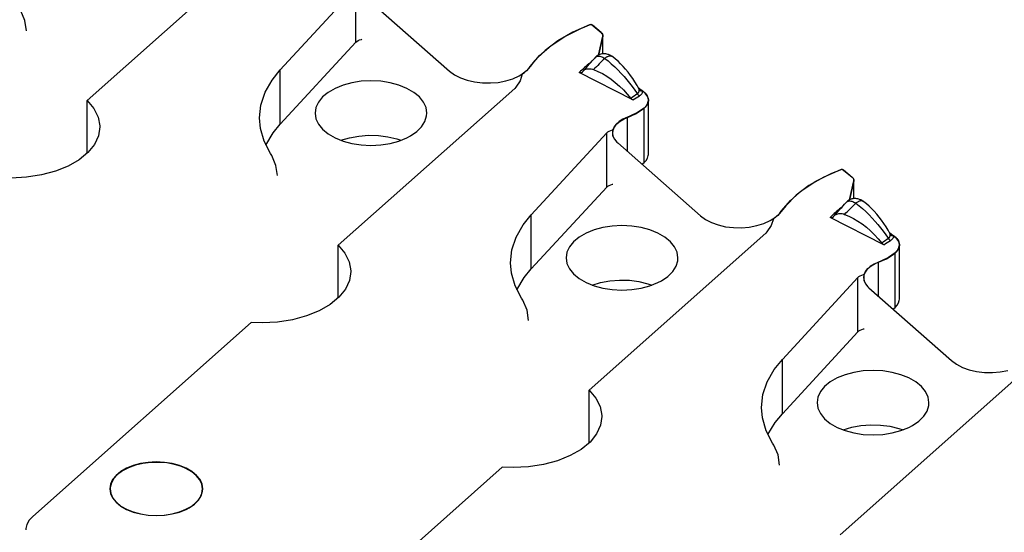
# Model space of a CAD drawing. Header units: inches. Extents: x 3 to 289, y 4 to 291.
# Tile 192 of 256: x 187.62 to 190.39, y 131.65 to 133.09. Entities that reach past the tile are written whole.
import ezdxf

# ---------------------------------------------------------------- set-up
doc = ezdxf.new("R2010")
doc.units = ezdxf.units.IN
doc.header["$LTSCALE"] = 0.5
doc.header["$MEASUREMENT"] = 0
doc.layers.add('DBU', color=7, linetype='Continuous')

msp = doc.modelspace()

# ---------------------------------------------------------------- linework, layer by layer
at = {"layer": 'DBU', "color": 30, "linetype": 'Continuous'}
for p, q in [((188.3028, 133.3081), (187.8053, 132.8659)), ((188.3494, 132.9521), (188.562, 133.1829)), ((188.5928, 133.1542), (188.826, 132.9486)), ((187.6302, 133.091), (187.6183, 133.1189)), ((187.6342, 133.0623), (187.6302, 133.091)), ((189.2207, 133.0787), (189.1734, 133.0581)), ((189.1957, 133.0689), (189.2254, 133.0808)), ((189.2214, 133.0789), (189.2207, 133.0787)), ((189.2224, 133.0791), (189.2214, 133.0789)), ((189.2233, 133.0792), (189.2224, 133.0791)), ((189.2243, 133.0792), (189.2233, 133.0792)), ((189.2253, 133.0791), (189.2243, 133.0792)), ((189.2262, 133.0789), (189.2253, 133.0791)), ((189.2254, 133.0808), (189.2534, 133.0576)), ((189.2271, 133.0786), (189.2262, 133.0789)), ((189.2279, 133.0782), (189.2271, 133.0786)), ((189.2285, 133.0778), (189.2279, 133.0782)), ((189.2534, 133.0572), (189.2285, 133.0778)), ((189.112, 133.0209), (189.1511, 133.0465)), ((189.1734, 133.0581), (189.1314, 133.0341)), ((189.1511, 133.0465), (189.1957, 133.0689)), ((189.2577, 133.0475), (189.2457, 132.9938)), ((189.2458, 132.9939), (189.2577, 133.0471)), ((189.2534, 133.0576), (189.2556, 133.0554)), ((189.2546, 133.0561), (189.2534, 133.0572)), ((189.2564, 133.0539), (189.2546, 133.0561)), ((189.2556, 133.0554), (189.2571, 133.0531)), ((189.2576, 133.0514), (189.2564, 133.0539)), ((189.2571, 133.0531), (189.2579, 133.0506)), ((189.258, 133.0489), (189.2576, 133.0514)), ((189.258, 133.0493), (189.2577, 133.0475)), ((189.2577, 133.0471), (189.258, 133.0489)), ((189.2579, 133.0506), (189.258, 133.0493)), ((189.258, 132.9973), (189.258, 133.0493)), ((189.258, 132.9973), (189.258, 133.0489)), ((188.3494, 132.799), (188.562, 133.0298)), ((188.562, 133.0298), (188.565, 133.0325)), ((188.565, 133.0325), (188.5687, 133.0348)), ((188.5687, 133.0348), (188.573, 133.0367)), ((188.573, 133.0367), (188.5779, 133.0381)), ((188.5779, 133.0381), (188.5795, 133.0385)), ((189.0793, 132.9924), (189.112, 133.0209)), ((189.1314, 133.0341), (189.0953, 133.007)), ((189.0536, 132.9616), (189.0793, 132.9924)), ((189.0953, 133.007), (189.0659, 132.9773)), ((189.238, 132.9884), (189.236, 132.9864)), ((189.236, 132.9864), (189.2367, 132.9872)), ((189.2367, 132.9872), (189.2384, 132.9886)), ((189.2401, 132.9903), (189.238, 132.9884)), ((189.2384, 132.9886), (189.2403, 132.9896)), ((189.2424, 132.9919), (189.2401, 132.9903)), ((189.2403, 132.9896), (189.2424, 132.9903)), ((189.2448, 132.9934), (189.2424, 132.9919)), ((189.2424, 132.9903), (189.2446, 132.9907)), ((189.2446, 132.9907), (189.247, 132.9907)), ((189.2473, 132.9946), (189.2448, 132.9934)), ((189.247, 132.9907), (189.2495, 132.9904)), ((189.2498, 132.9956), (189.2473, 132.9946)), ((189.2495, 132.9904), (189.2521, 132.9898)), ((189.2525, 132.9964), (189.2498, 132.9956)), ((189.2521, 132.9898), (189.2548, 132.9888)), ((189.2552, 132.997), (189.2525, 132.9964)), ((189.2548, 132.9888), (189.2576, 132.9876)), ((189.258, 132.9974), (189.2552, 132.997)), ((189.2576, 132.9876), (189.2604, 132.986)), ((189.2607, 132.9975), (189.258, 132.9974)), ((189.2635, 132.9974), (189.2607, 132.9975)), ((189.2663, 132.9971), (189.2635, 132.9974)), ((189.269, 132.9966), (189.2663, 132.9971)), ((189.2717, 132.9959), (189.269, 132.9966)), ((189.2743, 132.995), (189.2717, 132.9959)), ((189.2775, 132.9936), (189.2743, 132.995)), ((189.2805, 132.9921), (189.2775, 132.9936)), ((189.2835, 132.9903), (189.2805, 132.9921)), ((189.2862, 132.9884), (189.2835, 132.9903)), ((189.2935, 132.9826), (189.2862, 132.9884)), ((189.0536, 132.9612), (189.0434, 132.9497)), ((189.0491, 132.9559), (189.0536, 132.9616)), ((189.0659, 132.9773), (189.0536, 132.9612)), ((189.2604, 132.986), (189.2633, 132.9842)), ((189.3008, 132.9762), (189.2935, 132.9826)), ((189.308, 132.9693), (189.3008, 132.9762)), ((189.3152, 132.9618), (189.308, 132.9693)), ((189.3222, 132.9539), (189.3152, 132.9618)), ((188.3264, 132.9235), (188.3494, 132.9521)), ((188.826, 132.9486), (188.8399, 132.9384)), ((188.8399, 132.9384), (188.8567, 132.9298)), ((189.0046, 132.9271), (189.0222, 132.9352)), ((189.0222, 132.9352), (189.0372, 132.9449)), ((189.0312, 132.9401), (189.0248, 132.9212)), ((189.0434, 132.9497), (189.0312, 132.9401)), ((189.0372, 132.9449), (189.0491, 132.9559)), ((189.3422, 132.8674), (189.1915, 132.9444)), ((189.1921, 132.9441), (189.1915, 132.9444)), ((189.1928, 132.9439), (189.1921, 132.9441)), ((189.1934, 132.9437), (189.1928, 132.9439)), ((189.194, 132.9435), (189.1934, 132.9437)), ((189.1946, 132.9434), (189.194, 132.9435)), ((189.1952, 132.9433), (189.1946, 132.9434)), ((189.1958, 132.9433), (189.1952, 132.9433)), ((189.1964, 132.9434), (189.1958, 132.9433)), ((189.1969, 132.9435), (189.1964, 132.9434)), ((189.1974, 132.9436), (189.1969, 132.9435)), ((189.1979, 132.9438), (189.1974, 132.9436)), ((189.1984, 132.9441), (189.1979, 132.9438)), ((189.1988, 132.9444), (189.1984, 132.9441)), ((189.1989, 132.9444), (189.1988, 132.9444)), ((189.1992, 132.9447), (189.1989, 132.9444)), ((189.1996, 132.9451), (189.1992, 132.9447)), ((189.1999, 132.9456), (189.1996, 132.9451)), ((189.1999, 132.9456), (189.2015, 132.9477)), ((189.2015, 132.9477), (189.2034, 132.9497)), ((189.2034, 132.9497), (189.2035, 132.9498)), ((189.2035, 132.9498), (189.2054, 132.9513)), ((189.2054, 132.9513), (189.2076, 132.9527)), ((189.2076, 132.9527), (189.21, 132.9539)), ((189.21, 132.9539), (189.2126, 132.9547)), ((189.2126, 132.9547), (189.2153, 132.9552)), ((189.2153, 132.9552), (189.2184, 132.9555)), ((189.2184, 132.9555), (189.2216, 132.9554)), ((189.2216, 132.9554), (189.225, 132.9549)), ((189.225, 132.9549), (189.2284, 132.9541)), ((189.2284, 132.9541), (189.2319, 132.953)), ((189.2319, 132.953), (189.2442, 132.9478)), ((189.2442, 132.9478), (189.2566, 132.9415)), ((189.2566, 132.9415), (189.2689, 132.9341)), ((189.2689, 132.9341), (189.2811, 132.9258)), ((189.329, 132.9455), (189.3222, 132.9539)), ((189.3357, 132.9367), (189.329, 132.9455)), ((189.3422, 132.9275), (189.3357, 132.9367)), ((188.3068, 132.8888), (188.3264, 132.9235)), ((188.5261, 132.909), (188.5036, 132.8999)), ((188.5509, 132.9157), (188.5261, 132.909)), ((188.5775, 132.9198), (188.5509, 132.9157)), ((188.6048, 132.9212), (188.5775, 132.9198)), ((188.6322, 132.9198), (188.6048, 132.9212)), ((188.6587, 132.9157), (188.6322, 132.9198)), ((188.6836, 132.909), (188.6587, 132.9157)), ((188.7061, 132.8999), (188.6836, 132.909)), ((188.8567, 132.9298), (188.8758, 132.923)), ((188.8758, 132.923), (188.8966, 132.9181)), ((188.8966, 132.9181), (188.9187, 132.9155)), ((188.9187, 132.9155), (188.9411, 132.9151)), ((188.9411, 132.9151), (188.9634, 132.9169)), ((188.9634, 132.9169), (188.9847, 132.921)), ((188.9847, 132.921), (189.0046, 132.9271)), ((189.0248, 132.9212), (189.0129, 132.9033)), ((189.2811, 132.9258), (189.2931, 132.9165)), ((189.2931, 132.9165), (189.3046, 132.9064)), ((189.3046, 132.9064), (189.3158, 132.8956)), ((189.3484, 132.918), (189.3422, 132.9275)), ((189.3544, 132.9082), (189.3484, 132.918)), ((189.3576, 132.9026), (189.3544, 132.9082)), ((188.2948, 132.853), (188.3068, 132.8888)), ((188.4842, 132.8887), (188.4684, 132.8757)), ((188.5036, 132.8999), (188.4842, 132.8887)), ((189.0099, 132.8999), (188.5124, 132.4576)), ((188.7255, 132.8887), (188.7061, 132.8999)), ((188.7412, 132.8757), (188.7255, 132.8887)), ((189.0129, 132.9033), (189.0099, 132.8999)), ((189.3158, 132.8956), (189.3266, 132.884)), ((189.3266, 132.884), (189.3369, 132.8718)), ((189.3559, 132.8856), (189.3552, 132.885)), ((189.3566, 132.8862), (189.3559, 132.8856)), ((189.3572, 132.8868), (189.3566, 132.8862)), ((189.3578, 132.8875), (189.3572, 132.8868)), ((189.358, 132.9021), (189.3575, 132.9028)), ((189.3576, 132.9026), (189.3579, 132.9019)), ((189.3584, 132.8885), (189.3578, 132.8875)), ((189.3579, 132.9019), (189.3584, 132.9008)), ((189.3584, 132.9015), (189.358, 132.9021)), ((189.3582, 132.9018), (189.3724, 132.8909)), ((189.3588, 132.901), (189.3584, 132.9015)), ((189.3584, 132.9008), (189.3587, 132.8996)), ((189.3588, 132.8895), (189.3584, 132.8885)), ((189.3587, 132.8996), (189.359, 132.8983)), ((189.3591, 132.9007), (189.3588, 132.901)), ((189.3592, 132.8905), (189.3588, 132.8895)), ((189.359, 132.8983), (189.3593, 132.8968)), ((189.3594, 132.9005), (189.3591, 132.9007)), ((189.3595, 132.8921), (189.3592, 132.8905)), ((189.3593, 132.8968), (189.3595, 132.8952)), ((189.3593, 132.8968), (189.3599, 132.8962)), ((189.3596, 132.9002), (189.3594, 132.9005)), ((189.3595, 132.8952), (189.3596, 132.8936)), ((189.3596, 132.8936), (189.3595, 132.8921)), ((189.3599, 132.9001), (189.3596, 132.9002)), ((189.3599, 132.8962), (189.3606, 132.8956)), ((189.3606, 132.8956), (189.3613, 132.8951)), ((189.3613, 132.8951), (189.3621, 132.8946)), ((189.3627, 132.8797), (189.3613, 132.8788)), ((189.3621, 132.8946), (189.3629, 132.8941)), ((189.3639, 132.8807), (189.3627, 132.8797)), ((189.3629, 132.8941), (189.3638, 132.8937)), ((189.3638, 132.8937), (189.3647, 132.8934)), ((189.3651, 132.8817), (189.3639, 132.8807)), ((189.3647, 132.8934), (189.3656, 132.8931)), ((189.366, 132.8827), (189.3651, 132.8817)), ((189.3656, 132.8931), (189.3666, 132.8929)), ((189.3669, 132.8837), (189.366, 132.8827)), ((189.3666, 132.8929), (189.3675, 132.8928)), ((189.3676, 132.8848), (189.3669, 132.8837)), ((189.3675, 132.8928), (189.3685, 132.8927)), ((189.3684, 132.8864), (189.3676, 132.8848)), ((189.369, 132.888), (189.3684, 132.8864)), ((189.3685, 132.8927), (189.3695, 132.8927)), ((189.3693, 132.8896), (189.369, 132.888)), ((189.3695, 132.8911), (189.3693, 132.8896)), ((189.3724, 132.8905), (189.3695, 132.8927)), ((189.3695, 132.8927), (189.3695, 132.8911)), ((189.3724, 132.8909), (189.3788, 132.885)), ((189.377, 132.8864), (189.3724, 132.8905)), ((189.3821, 132.8801), (189.377, 132.8864)), ((189.3788, 132.885), (189.3833, 132.8786)), ((189.3852, 132.8734), (189.3821, 132.8801)), ((189.3833, 132.8786), (189.3858, 132.8718)), ((187.8053, 132.7169), (187.8053, 132.8659)), ((187.8053, 132.8659), (187.8245, 132.8433)), ((188.2908, 132.8165), (188.2948, 132.853)), ((188.4568, 132.8614), (188.4497, 132.8461)), ((188.4684, 132.8757), (188.4568, 132.8614)), ((188.7528, 132.8614), (188.7412, 132.8757)), ((188.7599, 132.8461), (188.7528, 132.8614)), ((189.3376, 132.871), (189.3369, 132.8718)), ((189.3383, 132.8702), (189.3376, 132.871)), ((189.3391, 132.8695), (189.3383, 132.8702)), ((189.3399, 132.8689), (189.3391, 132.8695)), ((189.3406, 132.8683), (189.3399, 132.8689)), ((189.3414, 132.8678), (189.3406, 132.8683)), ((189.3422, 132.8674), (189.3414, 132.8678)), ((189.374, 132.8439), (189.38, 132.8499)), ((189.3821, 132.8533), (189.377, 132.8471)), ((189.38, 132.8499), (189.384, 132.8564)), ((189.3852, 132.86), (189.3821, 132.8533)), ((189.384, 132.8564), (189.386, 132.8633)), ((189.3863, 132.8665), (189.3852, 132.8734)), ((189.3863, 132.8669), (189.3852, 132.86)), ((189.3858, 132.8718), (189.3863, 132.8669)), ((189.386, 132.8633), (189.3863, 132.8665)), ((189.3863, 132.7134), (189.3863, 132.8669)), ((189.3863, 132.7134), (189.3863, 132.8665)), ((187.8245, 132.8433), (187.8365, 132.8191)), ((188.4497, 132.8461), (188.4473, 132.8303)), ((188.4473, 132.8303), (188.4497, 132.8145)), ((188.7569, 132.8067), (188.7617, 132.8223)), ((188.7623, 132.8303), (188.7599, 132.8461)), ((188.7617, 132.8223), (188.7623, 132.8303)), ((189.3272, 132.818), (189.3497, 132.8279)), ((189.3343, 132.8211), (189.3272, 132.8184)), ((189.3559, 132.8317), (189.3343, 132.8211)), ((189.3497, 132.8279), (189.369, 132.8399)), ((189.374, 132.8443), (189.3559, 132.8317)), ((189.369, 132.8399), (189.374, 132.8439)), ((189.377, 132.8471), (189.374, 132.8443)), ((187.8365, 132.8191), (187.8412, 132.7941)), ((187.8412, 132.7941), (187.8412, 132.7914)), ((188.2935, 132.7871), (188.2908, 132.8165)), ((188.3293, 132.7745), (188.3494, 132.799)), ((188.4497, 132.8145), (188.4568, 132.7992)), ((188.4568, 132.7992), (188.4684, 132.7848)), ((188.7476, 132.7918), (188.7569, 132.8067)), ((189.2956, 132.7986), (189.2895, 132.7903)), ((189.2908, 132.792), (189.2975, 132.8002)), ((189.304, 132.8063), (189.2956, 132.7986)), ((189.2975, 132.8002), (189.3066, 132.8076)), ((189.3147, 132.8129), (189.304, 132.8063)), ((189.3066, 132.8076), (189.3177, 132.814)), ((189.3272, 132.8184), (189.3147, 132.8129)), ((189.3177, 132.814), (189.3272, 132.818)), ((187.8374, 132.7663), (187.8261, 132.742)), ((187.8412, 132.7914), (187.8374, 132.7663)), ((188.3039, 132.7511), (188.2935, 132.7871)), ((188.3087, 132.74), (188.3293, 132.7745)), ((188.4684, 132.7848), (188.4842, 132.7718)), ((188.4842, 132.7718), (188.5036, 132.7606)), ((188.5447, 132.7608), (188.5709, 132.7656)), ((188.5709, 132.7656), (188.5981, 132.7676)), ((188.5981, 132.7676), (188.6256, 132.7669)), ((188.6256, 132.7669), (188.6524, 132.7635)), ((188.7061, 132.7606), (188.7162, 132.766)), ((188.7162, 132.766), (188.7338, 132.7781)), ((188.7338, 132.7781), (188.7476, 132.7918)), ((189.0565, 132.5438), (189.2691, 132.7747)), ((189.2691, 132.7747), (189.2721, 132.7773)), ((189.2721, 132.7773), (189.2758, 132.7796)), ((189.2758, 132.7796), (189.2802, 132.7815)), ((189.2802, 132.7815), (189.285, 132.783)), ((189.285, 132.783), (189.2866, 132.7833)), ((189.286, 132.7814), (189.2852, 132.7744)), ((189.2852, 132.7744), (189.2866, 132.7654)), ((189.2895, 132.7903), (189.286, 132.7814)), ((189.2866, 132.7833), (189.2908, 132.792)), ((189.2866, 132.7652), (189.2866, 132.7833)), ((189.2866, 132.7654), (189.2906, 132.7567)), ((187.8261, 132.742), (187.8077, 132.7192)), ((188.322, 132.7162), (188.3039, 132.7511)), ((188.5036, 132.7606), (188.5261, 132.7515)), ((188.5204, 132.7535), (188.5447, 132.7608)), ((188.5261, 132.7515), (188.5509, 132.7448)), ((188.5509, 132.7448), (188.5775, 132.7407)), ((188.5775, 132.7407), (188.6048, 132.7393)), ((188.6048, 132.7393), (188.6322, 132.7407)), ((188.6322, 132.7407), (188.6587, 132.7448)), ((188.6524, 132.7635), (188.6777, 132.7574)), ((188.6587, 132.7448), (188.6836, 132.7515)), ((188.6777, 132.7574), (188.6893, 132.7535)), ((188.6836, 132.7515), (188.7061, 132.7606)), ((189.2906, 132.7567), (189.2973, 132.7484)), ((189.2973, 132.7484), (189.2999, 132.746)), ((189.2999, 132.746), (189.5331, 132.5404)), ((187.8077, 132.7192), (187.7827, 132.6986)), ((188.3254, 132.7106), (188.322, 132.7162)), ((188.3373, 132.6827), (188.3254, 132.7106)), ((189.384, 132.7033), (189.386, 132.7102)), ((189.384, 132.7033), (189.386, 132.7102)), ((189.386, 132.7102), (189.3863, 132.7134)), ((189.386, 132.7102), (189.3863, 132.7134)), ((187.7827, 132.6986), (187.7519, 132.6808)), ((188.3413, 132.6541), (188.3373, 132.6827)), ((189.3679, 132.686), (189.374, 132.6908)), ((189.3679, 132.686), (189.374, 132.6908)), ((189.374, 132.6908), (189.38, 132.6968)), ((189.374, 132.6908), (189.38, 132.6968)), ((189.38, 132.6968), (189.384, 132.7033)), ((189.38, 132.6968), (189.384, 132.7033)), ((187.6767, 132.6558), (187.6346, 132.6492)), ((187.7162, 132.6664), (187.6767, 132.6558)), ((187.7519, 132.6808), (187.7162, 132.6664)), ((189.8582, 132.6383), (189.9028, 132.6607)), ((189.9278, 132.6704), (189.8805, 132.6499)), ((189.9028, 132.6607), (189.9325, 132.6725)), ((189.9285, 132.6706), (189.9278, 132.6704)), ((189.9295, 132.6708), (189.9285, 132.6706)), ((189.9304, 132.6709), (189.9295, 132.6708)), ((189.9314, 132.6709), (189.9304, 132.6709)), ((189.9324, 132.6708), (189.9314, 132.6709)), ((189.9333, 132.6706), (189.9324, 132.6708)), ((189.9325, 132.6725), (189.9605, 132.6494)), ((189.9342, 132.6704), (189.9333, 132.6706)), ((189.935, 132.67), (189.9342, 132.6704)), ((189.9356, 132.6695), (189.935, 132.67)), ((189.9605, 132.649), (189.9356, 132.6695)), ((187.6346, 132.6492), (187.5912, 132.6471)), ((189.2721, 132.6242), (189.2758, 132.6265)), ((189.2758, 132.6265), (189.2802, 132.6284)), ((189.2802, 132.6284), (189.285, 132.6299)), ((189.285, 132.6299), (189.2866, 132.6302)), ((189.8191, 132.6126), (189.8582, 132.6383)), ((189.8805, 132.6499), (189.8385, 132.6258)), ((189.9649, 132.6392), (189.9528, 132.5856)), ((189.9529, 132.5856), (189.9649, 132.6388)), ((189.9605, 132.6494), (189.9627, 132.6472)), ((189.9617, 132.6479), (189.9605, 132.649)), ((189.9636, 132.6456), (189.9617, 132.6479)), ((189.9627, 132.6472), (189.9642, 132.6448)), ((189.9647, 132.6432), (189.9636, 132.6456)), ((189.9642, 132.6448), (189.965, 132.6423)), ((189.9651, 132.6407), (189.9647, 132.6432)), ((189.9651, 132.6411), (189.9649, 132.6392)), ((189.9649, 132.6388), (189.9651, 132.6407)), ((189.965, 132.6423), (189.9651, 132.6411)), ((189.9651, 132.5891), (189.9651, 132.6411)), ((189.9651, 132.5891), (189.9651, 132.6407)), ((189.0565, 132.3907), (189.2691, 132.6216)), ((189.2691, 132.6216), (189.2721, 132.6242)), ((189.7864, 132.5841), (189.8191, 132.6126)), ((189.8385, 132.6258), (189.8024, 132.5987)), ((189.7607, 132.5534), (189.7864, 132.5841)), ((189.8024, 132.5987), (189.773, 132.5691)), ((189.9451, 132.5802), (189.9431, 132.5781)), ((189.9431, 132.5781), (189.9439, 132.5789)), ((189.9439, 132.5789), (189.9455, 132.5803)), ((189.9472, 132.582), (189.9451, 132.5802)), ((189.9455, 132.5803), (189.9474, 132.5814)), ((189.9495, 132.5837), (189.9472, 132.582)), ((189.9474, 132.5814), (189.9495, 132.5821)), ((189.9519, 132.5851), (189.9495, 132.5837)), ((189.9495, 132.5821), (189.9517, 132.5824)), ((189.9517, 132.5824), (189.9541, 132.5825)), ((189.9544, 132.5864), (189.9519, 132.5851)), ((189.9541, 132.5825), (189.9566, 132.5822)), ((189.957, 132.5874), (189.9544, 132.5864)), ((189.9566, 132.5822), (189.9592, 132.5815)), ((189.9596, 132.5882), (189.957, 132.5874)), ((189.9592, 132.5815), (189.9619, 132.5806)), ((189.9623, 132.5888), (189.9596, 132.5882)), ((189.9619, 132.5806), (189.9647, 132.5793)), ((189.9651, 132.5891), (189.9623, 132.5888)), ((189.9647, 132.5793), (189.9676, 132.5778)), ((189.9678, 132.5892), (189.9651, 132.5891)), ((189.9676, 132.5778), (189.9704, 132.576)), ((189.9706, 132.5891), (189.9678, 132.5892)), ((189.9734, 132.5888), (189.9706, 132.5891)), ((189.9761, 132.5883), (189.9734, 132.5888)), ((189.9788, 132.5876), (189.9761, 132.5883)), ((189.9814, 132.5867), (189.9788, 132.5876)), ((189.9846, 132.5854), (189.9814, 132.5867)), ((189.9876, 132.5838), (189.9846, 132.5854)), ((189.9906, 132.5821), (189.9876, 132.5838)), ((189.9933, 132.5801), (189.9906, 132.5821)), ((190.0006, 132.5744), (189.9933, 132.5801)), ((190.0079, 132.568), (190.0006, 132.5744)), ((189.0335, 132.5152), (189.0565, 132.5438)), ((189.7443, 132.5366), (189.7562, 132.5476)), ((189.7607, 132.553), (189.7505, 132.5414)), ((189.7562, 132.5476), (189.7607, 132.5534)), ((189.773, 132.5691), (189.7607, 132.553)), ((189.9125, 132.5431), (189.9148, 132.5445)), ((189.9148, 132.5445), (189.9172, 132.5456)), ((189.9172, 132.5456), (189.9197, 132.5465)), ((189.9197, 132.5465), (189.9224, 132.547)), ((189.9224, 132.547), (189.9255, 132.5473)), ((189.9255, 132.5473), (189.9288, 132.5472)), ((189.9288, 132.5472), (189.9321, 132.5467)), ((189.9321, 132.5467), (189.9355, 132.5459)), ((189.9355, 132.5459), (189.939, 132.5447)), ((189.939, 132.5447), (189.9513, 132.5395)), ((190.0151, 132.5611), (190.0079, 132.568)), ((190.0223, 132.5536), (190.0151, 132.5611)), ((190.0293, 132.5456), (190.0223, 132.5536)), ((190.0361, 132.5372), (190.0293, 132.5456)), ((189.5331, 132.5404), (189.547, 132.5302)), ((189.547, 132.5302), (189.5638, 132.5216)), ((189.5638, 132.5216), (189.5829, 132.5147)), ((189.6919, 132.5128), (189.7117, 132.5189)), ((189.7117, 132.5189), (189.7293, 132.5269)), ((189.7293, 132.5269), (189.7443, 132.5366)), ((189.7383, 132.5319), (189.7319, 132.513)), ((189.7505, 132.5414), (189.7383, 132.5319)), ((190.0493, 132.4591), (189.8986, 132.5362)), ((189.8992, 132.5359), (189.8986, 132.5362)), ((189.8999, 132.5356), (189.8992, 132.5359)), ((189.9005, 132.5354), (189.8999, 132.5356)), ((189.9011, 132.5353), (189.9005, 132.5354)), ((189.9017, 132.5351), (189.9011, 132.5353)), ((189.9023, 132.5351), (189.9017, 132.5351)), ((189.9029, 132.5351), (189.9023, 132.5351)), ((189.9035, 132.5351), (189.9029, 132.5351)), ((189.904, 132.5352), (189.9035, 132.5351)), ((189.9045, 132.5354), (189.904, 132.5352)), ((189.905, 132.5356), (189.9045, 132.5354)), ((189.9055, 132.5358), (189.905, 132.5356)), ((189.9059, 132.5361), (189.9055, 132.5358)), ((189.906, 132.5362), (189.9059, 132.5361)), ((189.9063, 132.5365), (189.906, 132.5362)), ((189.9067, 132.5369), (189.9063, 132.5365)), ((189.907, 132.5373), (189.9067, 132.5369)), ((189.907, 132.5373), (189.9086, 132.5395)), ((189.9086, 132.5395), (189.9105, 132.5414)), ((189.9105, 132.5414), (189.9106, 132.5415)), ((189.9106, 132.5415), (189.9125, 132.5431)), ((189.9513, 132.5395), (189.9637, 132.5332)), ((189.9637, 132.5332), (189.976, 132.5259)), ((189.976, 132.5259), (189.9882, 132.5175)), ((189.9882, 132.5175), (190.0002, 132.5082)), ((190.0428, 132.5284), (190.0361, 132.5372)), ((190.0493, 132.5192), (190.0428, 132.5284)), ((190.0556, 132.5097), (190.0493, 132.5192)), ((189.0139, 132.4806), (189.0335, 132.5152)), ((189.2107, 132.4917), (189.1913, 132.4805)), ((189.2332, 132.5008), (189.2107, 132.4917)), ((189.717, 132.4916), (189.2195, 132.0494)), ((189.2581, 132.5075), (189.2332, 132.5008)), ((189.2846, 132.5116), (189.2581, 132.5075)), ((189.3119, 132.513), (189.2846, 132.5116)), ((189.3393, 132.5116), (189.3119, 132.513)), ((189.3658, 132.5075), (189.3393, 132.5116)), ((189.3907, 132.5008), (189.3658, 132.5075)), ((189.4132, 132.4917), (189.3907, 132.5008)), ((189.4326, 132.4805), (189.4132, 132.4917)), ((189.5829, 132.5147), (189.6038, 132.5099)), ((189.6038, 132.5099), (189.6258, 132.5072)), ((189.6258, 132.5072), (189.6482, 132.5068)), ((189.6482, 132.5068), (189.6705, 132.5087)), ((189.6705, 132.5087), (189.6919, 132.5128)), ((189.72, 132.4951), (189.717, 132.4916)), ((189.7319, 132.513), (189.72, 132.4951)), ((190.0002, 132.5082), (190.0117, 132.4982)), ((190.0117, 132.4982), (190.0229, 132.4874)), ((190.0615, 132.4999), (190.0556, 132.5097)), ((190.0647, 132.4943), (190.0615, 132.4999)), ((190.0651, 132.4938), (190.0646, 132.4945)), ((190.0647, 132.4943), (190.0651, 132.4936)), ((190.0655, 132.4932), (190.0651, 132.4938)), ((190.0651, 132.4936), (190.0655, 132.4926)), ((190.0653, 132.4935), (190.0795, 132.4826)), ((190.0659, 132.4928), (190.0655, 132.4932)), ((190.0655, 132.4926), (190.0658, 132.4914)), ((190.0658, 132.4914), (190.0661, 132.49)), ((190.0662, 132.4925), (190.0659, 132.4928)), ((190.0661, 132.49), (190.0664, 132.4886)), ((190.0665, 132.4922), (190.0662, 132.4925)), ((190.0664, 132.4886), (190.0666, 132.487)), ((190.0664, 132.4886), (190.067, 132.488)), ((190.0668, 132.492), (190.0665, 132.4922)), ((190.067, 132.4918), (190.0668, 132.492)), ((190.067, 132.488), (190.0677, 132.4874)), ((189.002, 132.4447), (189.0139, 132.4806)), ((189.1755, 132.4675), (189.1639, 132.4531)), ((189.1913, 132.4805), (189.1755, 132.4675)), ((189.4483, 132.4675), (189.4326, 132.4805)), ((189.4599, 132.4531), (189.4483, 132.4675)), ((190.0229, 132.4874), (190.0337, 132.4758)), ((190.0337, 132.4758), (190.044, 132.4636)), ((190.0447, 132.4627), (190.044, 132.4636)), ((190.0455, 132.462), (190.0447, 132.4627)), ((190.0462, 132.4612), (190.0455, 132.462)), ((190.047, 132.4606), (190.0462, 132.4612)), ((190.0477, 132.4601), (190.047, 132.4606)), ((190.063, 132.4773), (190.0623, 132.4768)), ((190.0637, 132.4779), (190.063, 132.4773)), ((190.0643, 132.4786), (190.0637, 132.4779)), ((190.0649, 132.4793), (190.0643, 132.4786)), ((190.0655, 132.4802), (190.0649, 132.4793)), ((190.0659, 132.4812), (190.0655, 132.4802)), ((190.0663, 132.4823), (190.0659, 132.4812)), ((190.0666, 132.4838), (190.0663, 132.4823)), ((190.0666, 132.487), (190.0667, 132.4854)), ((190.0667, 132.4854), (190.0666, 132.4838)), ((190.0677, 132.4874), (190.0684, 132.4868)), ((190.0684, 132.4868), (190.0692, 132.4863)), ((190.0698, 132.4715), (190.0684, 132.4706)), ((190.0692, 132.4863), (190.07, 132.4859)), ((190.0711, 132.4724), (190.0698, 132.4715)), ((190.07, 132.4859), (190.0709, 132.4855)), ((190.0709, 132.4855), (190.0718, 132.4852)), ((190.0722, 132.4734), (190.0711, 132.4724)), ((190.0718, 132.4852), (190.0727, 132.4849)), ((190.0731, 132.4745), (190.0722, 132.4734)), ((190.0727, 132.4849), (190.0737, 132.4847)), ((190.074, 132.4755), (190.0731, 132.4745)), ((190.0737, 132.4847), (190.0746, 132.4845)), ((190.0747, 132.4765), (190.074, 132.4755)), ((190.0746, 132.4845), (190.0756, 132.4845)), ((190.0755, 132.4781), (190.0747, 132.4765)), ((190.0761, 132.4798), (190.0755, 132.4781)), ((190.0756, 132.4845), (190.0766, 132.4844)), ((190.0764, 132.4813), (190.0761, 132.4798)), ((190.0766, 132.4829), (190.0764, 132.4813)), ((190.0795, 132.4822), (190.0766, 132.4844)), ((190.0766, 132.4844), (190.0766, 132.4829)), ((190.0795, 132.4826), (190.0859, 132.4768)), ((190.0842, 132.4782), (190.0795, 132.4822)), ((190.0892, 132.4719), (190.0842, 132.4782)), ((190.0859, 132.4768), (190.0904, 132.4703)), ((190.0923, 132.4652), (190.0892, 132.4719)), ((190.0904, 132.4703), (190.0929, 132.4635)), ((190.0934, 132.4583), (190.0923, 132.4652)), ((190.0929, 132.4635), (190.0934, 132.4587)), ((188.5124, 132.3086), (188.5124, 132.4576)), ((188.5124, 132.4576), (188.5316, 132.435)), ((188.5316, 132.435), (188.5436, 132.4109)), ((188.998, 132.4083), (189.002, 132.4447)), ((189.1568, 132.4378), (189.1544, 132.422)), ((189.1639, 132.4531), (189.1568, 132.4378)), ((189.467, 132.4378), (189.4599, 132.4531)), ((189.4694, 132.422), (189.467, 132.4378)), ((190.0485, 132.4596), (190.0477, 132.4601)), ((190.0493, 132.4591), (190.0485, 132.4596)), ((190.0811, 132.436), (190.063, 132.4235)), ((190.0761, 132.4317), (190.0811, 132.4356)), ((190.0811, 132.4356), (190.0871, 132.4417)), ((190.0842, 132.4388), (190.0811, 132.436)), ((190.0892, 132.4451), (190.0842, 132.4388)), ((190.0871, 132.4417), (190.0911, 132.4482)), ((190.0923, 132.4518), (190.0892, 132.4451)), ((190.0911, 132.4482), (190.0931, 132.455)), ((190.0934, 132.4587), (190.0923, 132.4518)), ((190.0931, 132.455), (190.0934, 132.4583)), ((190.0934, 132.3052), (190.0934, 132.4587)), ((190.0934, 132.3052), (190.0934, 132.4583)), ((188.5436, 132.4109), (188.5483, 132.3859)), ((189.0006, 132.3789), (188.998, 132.4083)), ((189.1544, 132.422), (189.1568, 132.4062)), ((189.1568, 132.4062), (189.1639, 132.3909)), ((189.4641, 132.3985), (189.4688, 132.4141)), ((189.4688, 132.4141), (189.4694, 132.422)), ((190.0218, 132.4047), (190.0111, 132.398)), ((190.0137, 132.3994), (190.0248, 132.4058)), ((190.0343, 132.4102), (190.0218, 132.4047)), ((190.0248, 132.4058), (190.0343, 132.4098)), ((190.0343, 132.4098), (190.0568, 132.4196)), ((190.0414, 132.4129), (190.0343, 132.4102)), ((190.063, 132.4235), (190.0414, 132.4129)), ((190.0568, 132.4196), (190.0761, 132.4317)), ((188.5483, 132.3831), (188.5445, 132.3581)), ((188.5483, 132.3859), (188.5483, 132.3831)), ((189.011, 132.3429), (189.0006, 132.3789)), ((189.0364, 132.3662), (189.0565, 132.3907)), ((189.1639, 132.3909), (189.1755, 132.3766)), ((189.4409, 132.3699), (189.4547, 132.3836)), ((189.4547, 132.3836), (189.4641, 132.3985)), ((189.9966, 132.382), (189.9931, 132.3732)), ((189.9938, 132.3751), (189.9979, 132.3838)), ((190.0027, 132.3904), (189.9966, 132.382)), ((189.9979, 132.3838), (190.0046, 132.392)), ((190.0111, 132.398), (190.0027, 132.3904)), ((190.0046, 132.392), (190.0137, 132.3994)), ((188.5445, 132.3581), (188.5332, 132.3338)), ((189.0159, 132.3317), (189.0364, 132.3662)), ((189.1755, 132.3766), (189.1913, 132.3636)), ((189.1913, 132.3636), (189.2107, 132.3524)), ((189.2107, 132.3524), (189.2332, 132.3433)), ((189.2275, 132.3453), (189.2518, 132.3526)), ((189.2518, 132.3526), (189.278, 132.3573)), ((189.278, 132.3573), (189.3052, 132.3594)), ((189.3052, 132.3594), (189.3327, 132.3587)), ((189.3327, 132.3587), (189.3595, 132.3552)), ((189.3595, 132.3552), (189.3848, 132.3491)), ((189.3907, 132.3433), (189.4132, 132.3524)), ((189.4132, 132.3524), (189.4233, 132.3577)), ((189.4233, 132.3577), (189.4409, 132.3699)), ((189.7636, 132.1356), (189.9762, 132.3665)), ((189.9762, 132.3665), (189.9792, 132.3691)), ((189.9792, 132.3691), (189.9829, 132.3714)), ((189.9829, 132.3714), (189.9873, 132.3733)), ((189.9873, 132.3733), (189.9921, 132.3747)), ((189.9921, 132.3747), (189.9938, 132.3751)), ((189.9931, 132.3732), (189.9923, 132.3662)), ((189.9923, 132.3662), (189.9937, 132.3572)), ((189.9937, 132.3572), (189.9977, 132.3484)), ((189.9938, 132.3569), (189.9938, 132.3751)), ((188.5332, 132.3338), (188.5148, 132.311)), ((189.0292, 132.3079), (189.011, 132.3429)), ((189.2332, 132.3433), (189.2581, 132.3366)), ((189.2581, 132.3366), (189.2846, 132.3325)), ((189.2846, 132.3325), (189.3119, 132.3311)), ((189.3119, 132.3311), (189.3393, 132.3325)), ((189.3393, 132.3325), (189.3658, 132.3366)), ((189.3658, 132.3366), (189.3907, 132.3433)), ((189.3848, 132.3491), (189.3964, 132.3453)), ((189.9977, 132.3484), (190.0044, 132.3402)), ((190.0044, 132.3402), (190.007, 132.3377)), ((190.007, 132.3377), (190.2402, 132.1322)), ((188.5148, 132.311), (188.4898, 132.2904)), ((189.0325, 132.3024), (189.0292, 132.3079)), ((189.0444, 132.2745), (189.0325, 132.3024)), ((190.0871, 132.2886), (190.0911, 132.2951)), ((190.0871, 132.2886), (190.0911, 132.2951)), ((190.0911, 132.2951), (190.0931, 132.3019)), ((190.0911, 132.2951), (190.0931, 132.3019)), ((190.0931, 132.3019), (190.0934, 132.3052)), ((190.0931, 132.3019), (190.0934, 132.3052)), ((188.459, 132.2726), (188.4233, 132.2581)), ((188.4898, 132.2904), (188.459, 132.2726)), ((189.0484, 132.2458), (189.0444, 132.2745)), ((190.075, 132.2778), (190.0811, 132.2825)), ((190.075, 132.2778), (190.0811, 132.2825)), ((190.0811, 132.2825), (190.0871, 132.2886)), ((190.0811, 132.2825), (190.0871, 132.2886)), ((188.2675, 132.2399), (187.6521, 131.6928)), ((188.2983, 132.2388), (188.2675, 132.2399)), ((188.3417, 132.241), (188.2983, 132.2388)), ((188.3838, 132.2475), (188.3417, 132.241)), ((188.4233, 132.2581), (188.3838, 132.2475)), ((189.7636, 131.9825), (189.9762, 132.2134)), ((189.9762, 132.2134), (189.9792, 132.216)), ((189.9792, 132.216), (189.9829, 132.2183)), ((189.9829, 132.2183), (189.9873, 132.2202)), ((189.9873, 132.2202), (189.9921, 132.2216)), ((189.9921, 132.2216), (189.9938, 132.222)), ((189.7406, 132.107), (189.7636, 132.1356)), ((190.2402, 132.1322), (190.2541, 132.122)), ((189.721, 132.0723), (189.7406, 132.107)), ((189.9917, 132.1033), (189.9652, 132.0992)), ((190.019, 132.1047), (189.9917, 132.1033)), ((190.0464, 132.1033), (190.019, 132.1047)), ((190.0729, 132.0992), (190.0464, 132.1033)), ((190.2541, 132.122), (190.2709, 132.1133)), ((190.2709, 132.1133), (190.29, 132.1065)), ((190.29, 132.1065), (190.3109, 132.1017)), ((190.3109, 132.1017), (190.3329, 132.099)), ((190.3553, 132.0986), (190.3776, 132.1005)), ((190.3776, 132.1005), (190.399, 132.1045)), ((189.7091, 132.0365), (189.721, 132.0723)), ((189.8984, 132.0722), (189.8826, 132.0592)), ((189.9178, 132.0834), (189.8984, 132.0722)), ((189.9403, 132.0925), (189.9178, 132.0834)), ((190.4241, 132.0834), (189.9266, 131.6412)), ((189.9652, 132.0992), (189.9403, 132.0925)), ((190.0978, 132.0925), (190.0729, 132.0992)), ((190.1203, 132.0834), (190.0978, 132.0925)), ((190.1397, 132.0722), (190.1203, 132.0834)), ((190.1554, 132.0592), (190.1397, 132.0722)), ((190.3329, 132.099), (190.3553, 132.0986)), ((189.2195, 131.9004), (189.2195, 132.0494)), ((189.2195, 132.0494), (189.2387, 132.0268)), ((189.871, 132.0449), (189.8639, 132.0296)), ((189.8826, 132.0592), (189.871, 132.0449)), ((190.167, 132.0449), (190.1554, 132.0592)), ((190.1741, 132.0296), (190.167, 132.0449)), ((189.2387, 132.0268), (189.2508, 132.0026)), ((189.7051, 132), (189.7091, 132.0365)), ((189.8639, 132.0296), (189.8615, 132.0138)), ((190.1765, 132.0138), (190.1741, 132.0296)), ((189.2508, 132.0026), (189.2554, 131.9776)), ((189.7077, 131.9706), (189.7051, 132)), ((189.8615, 132.0138), (189.8639, 131.998)), ((189.8639, 131.998), (189.871, 131.9827)), ((190.1618, 131.9753), (190.1712, 131.9902)), ((190.1712, 131.9902), (190.1759, 132.0058)), ((190.1759, 132.0058), (190.1765, 132.0138)), ((189.2554, 131.9749), (189.2516, 131.9498)), ((189.2554, 131.9776), (189.2554, 131.9749)), ((189.7181, 131.9346), (189.7077, 131.9706)), ((189.7435, 131.958), (189.7636, 131.9825)), ((189.871, 131.9827), (189.8826, 131.9683)), ((189.8826, 131.9683), (189.8984, 131.9553)), ((190.1304, 131.9495), (190.148, 131.9616)), ((190.148, 131.9616), (190.1618, 131.9753)), ((189.2516, 131.9498), (189.2403, 131.9255)), ((189.7363, 131.8997), (189.7181, 131.9346)), ((189.723, 131.9235), (189.7435, 131.958)), ((189.8984, 131.9553), (189.9178, 131.9441)), ((189.9178, 131.9441), (189.9403, 131.935)), ((189.9346, 131.937), (189.9589, 131.9443)), ((189.9403, 131.935), (189.9652, 131.9283)), ((189.9589, 131.9443), (189.9851, 131.9491)), ((189.9851, 131.9491), (190.0124, 131.9511)), ((190.0124, 131.9511), (190.0398, 131.9504)), ((190.0398, 131.9504), (190.0666, 131.947)), ((190.0666, 131.947), (190.0919, 131.9409)), ((190.0729, 131.9283), (190.0978, 131.935)), ((190.0919, 131.9409), (190.1035, 131.937)), ((190.0978, 131.935), (190.1203, 131.9441)), ((190.1203, 131.9441), (190.1304, 131.9495)), ((189.2403, 131.9255), (189.2219, 131.9027)), ((189.9652, 131.9283), (189.9917, 131.9242)), ((189.9917, 131.9242), (190.019, 131.9228)), ((190.019, 131.9228), (190.0464, 131.9242)), ((190.0464, 131.9242), (190.0729, 131.9283)), ((189.1969, 131.8821), (189.1661, 131.8643)), ((189.2219, 131.9027), (189.1969, 131.8821)), ((189.7396, 131.8941), (189.7363, 131.8997)), ((189.7515, 131.8662), (189.7396, 131.8941)), ((189.1661, 131.8643), (189.1304, 131.8499)), ((189.7555, 131.8376), (189.7515, 131.8662)), ((187.916, 131.8288), (187.8999, 131.8195)), ((187.922, 131.8304), (187.9052, 131.8216)), ((187.9347, 131.8364), (187.916, 131.8288)), ((187.9412, 131.8373), (187.922, 131.8304)), ((187.9554, 131.8419), (187.9347, 131.8364)), ((187.9622, 131.8422), (187.9412, 131.8373)), ((187.9775, 131.8454), (187.9554, 131.8419)), ((187.9844, 131.845), (187.9622, 131.8422)), ((188.0002, 131.8465), (187.9775, 131.8454)), ((188.007, 131.8454), (187.9844, 131.845)), ((188.023, 131.8454), (188.0002, 131.8465)), ((188.0295, 131.8436), (188.007, 131.8454)), ((188.045, 131.8419), (188.023, 131.8454)), ((188.051, 131.8395), (188.0295, 131.8436)), ((188.0657, 131.8364), (188.045, 131.8419)), ((188.071, 131.8334), (188.051, 131.8395)), ((188.0844, 131.8288), (188.0657, 131.8364)), ((188.0838, 131.828), (188.071, 131.8334)), ((188.0998, 131.8187), (188.0838, 131.828)), ((188.1006, 131.8195), (188.0844, 131.8288)), ((188.9746, 131.8317), (188.3592, 131.2845)), ((189.0054, 131.8306), (188.9746, 131.8317)), ((189.0488, 131.8328), (189.0054, 131.8306)), ((189.0909, 131.8393), (189.0488, 131.8328)), ((189.1304, 131.8499), (189.0909, 131.8393)), ((187.8771, 131.7967), (187.8712, 131.784)), ((187.8806, 131.7998), (187.8736, 131.7873)), ((187.8868, 131.8087), (187.8771, 131.7967)), ((187.8912, 131.8113), (187.8806, 131.7998)), ((187.8999, 131.8195), (187.8868, 131.8087)), ((187.9052, 131.8216), (187.8912, 131.8113)), ((188.1128, 131.808), (188.0998, 131.8187)), ((188.1137, 131.8087), (188.1006, 131.8195)), ((188.1224, 131.7961), (188.1128, 131.808)), ((188.1233, 131.7967), (188.1137, 131.8087)), ((188.1283, 131.7835), (188.1224, 131.7961)), ((188.1292, 131.784), (188.1233, 131.7967)), ((187.8712, 131.784), (187.8692, 131.7709)), ((187.8692, 131.7709), (187.8712, 131.7577)), ((187.8704, 131.7744), (187.8702, 131.7705)), ((187.8702, 131.7705), (187.8722, 131.7574)), ((187.8736, 131.7873), (187.8704, 131.7744)), ((188.1302, 131.7705), (188.1283, 131.7835)), ((188.1283, 131.7574), (188.1302, 131.7705)), ((188.1312, 131.7709), (188.1292, 131.784)), ((188.1307, 131.7643), (188.1312, 131.7709)), ((187.8712, 131.7577), (187.8771, 131.745)), ((187.8722, 131.7574), (187.8781, 131.7448)), ((187.8771, 131.745), (187.8868, 131.7331)), ((187.8781, 131.7448), (187.8877, 131.7329)), ((188.1128, 131.7329), (188.1224, 131.7448)), ((188.119, 131.7389), (188.1268, 131.7513)), ((188.1224, 131.7448), (188.1283, 131.7574)), ((188.1268, 131.7513), (188.1307, 131.7643)), ((187.8868, 131.7331), (187.8999, 131.7223)), ((187.8877, 131.7329), (187.9007, 131.7222)), ((187.8999, 131.7223), (187.916, 131.7129)), ((187.9007, 131.7222), (187.9167, 131.713)), ((187.916, 131.7129), (187.9347, 131.7054)), ((187.9167, 131.713), (187.9352, 131.7055)), ((188.0652, 131.7055), (188.0838, 131.713)), ((188.0657, 131.7054), (188.0844, 131.7129)), ((188.0838, 131.713), (188.0998, 131.7222)), ((188.0844, 131.7129), (188.0929, 131.7174)), ((188.0929, 131.7174), (188.1075, 131.7275)), ((188.0998, 131.7222), (188.1128, 131.7329)), ((188.1075, 131.7275), (188.119, 131.7389)), ((187.6521, 131.6928), (187.6422, 131.6821)), ((187.9347, 131.7054), (187.9554, 131.6998)), ((187.9352, 131.7055), (187.9558, 131.6999)), ((187.9554, 131.6998), (187.9775, 131.6964)), ((187.9558, 131.6999), (187.9777, 131.6965)), ((187.9775, 131.6964), (188.0002, 131.6952)), ((187.9777, 131.6965), (188.0002, 131.6954)), ((188.0002, 131.6954), (188.0228, 131.6965)), ((188.0002, 131.6952), (188.023, 131.6964)), ((188.0228, 131.6965), (188.0447, 131.6999)), ((188.023, 131.6964), (188.045, 131.6998)), ((188.0447, 131.6999), (188.0652, 131.7055)), ((188.045, 131.6998), (188.0657, 131.7054)), ((187.6329, 131.6587), (187.6327, 131.655)), ((187.6358, 131.6706), (187.6329, 131.6587)), ((187.6422, 131.6821), (187.6358, 131.6706))]:
    msp.add_line(p, q, dxfattribs=at)
at = {"layer": 'DBU', "color": 4, "linetype": 'Continuous'}
for p, q in [((188.562, 133.0298), (188.562, 133.1829)), ((189.2577, 132.9973), (189.2577, 133.0475)), ((189.2577, 132.9973), (189.2577, 133.0471)), ((189.268, 132.9876), (189.2664, 132.9866)), ((189.2696, 132.9885), (189.268, 132.9876)), ((189.2713, 132.9892), (189.2696, 132.9885)), ((189.2729, 132.9898), (189.2713, 132.9892)), ((189.2745, 132.9903), (189.2729, 132.9898)), ((189.2761, 132.9906), (189.2745, 132.9903)), ((189.2777, 132.9908), (189.2761, 132.9906)), ((189.2792, 132.9908), (189.2777, 132.9908)), ((189.2807, 132.9907), (189.2792, 132.9908)), ((189.2821, 132.9904), (189.2807, 132.9907)), ((189.2834, 132.99), (189.2821, 132.9904)), ((189.2846, 132.9894), (189.2834, 132.99)), ((189.2858, 132.9887), (189.2846, 132.9894)), ((189.2862, 132.9884), (189.2858, 132.9887)), ((189.2649, 132.9855), (189.2633, 132.9842)), ((189.2633, 132.9842), (189.2726, 132.9773)), ((189.2664, 132.9866), (189.2649, 132.9855)), ((189.2726, 132.9773), (189.2819, 132.9695)), ((189.2819, 132.9695), (189.2913, 132.961)), ((189.2913, 132.961), (189.3006, 132.9518)), ((188.3494, 132.799), (188.3494, 132.9521)), ((189.3006, 132.9518), (189.3099, 132.9419)), ((189.3099, 132.9419), (189.3177, 132.9332)), ((189.3177, 132.9332), (189.3254, 132.9242)), ((189.3254, 132.9242), (189.333, 132.9148)), ((189.333, 132.9148), (189.3405, 132.9052)), ((189.3405, 132.9052), (189.348, 132.8952)), ((189.348, 132.8952), (189.3552, 132.885)), ((189.3552, 132.885), (189.3556, 132.8843)), ((189.3556, 132.8843), (189.356, 132.8837)), ((189.356, 132.8837), (189.3565, 132.8831)), ((189.3565, 132.8831), (189.357, 132.8825)), ((189.357, 132.8825), (189.3575, 132.8819)), ((189.3575, 132.8819), (189.358, 132.8814)), ((189.358, 132.8814), (189.3585, 132.8809)), ((189.3585, 132.8809), (189.3591, 132.8804)), ((189.3591, 132.8804), (189.3596, 132.8799)), ((189.3596, 132.8799), (189.3602, 132.8795)), ((189.3602, 132.8795), (189.3607, 132.8792)), ((189.3607, 132.8792), (189.3613, 132.8788)), ((189.374, 132.6908), (189.374, 132.8443)), ((189.374, 132.6908), (189.374, 132.8439)), ((189.3272, 132.7219), (189.3272, 132.8184)), ((189.3272, 132.7219), (189.3272, 132.818)), ((189.2691, 132.6216), (189.2691, 132.7747)), ((189.9649, 132.5891), (189.9649, 132.6392)), ((189.9649, 132.5891), (189.9649, 132.6388)), ((189.972, 132.5772), (189.9704, 132.576)), ((189.9704, 132.576), (189.9797, 132.569)), ((189.9735, 132.5783), (189.972, 132.5772)), ((189.9751, 132.5793), (189.9735, 132.5783)), ((189.9768, 132.5802), (189.9751, 132.5793)), ((189.9784, 132.581), (189.9768, 132.5802)), ((189.98, 132.5816), (189.9784, 132.581)), ((189.9816, 132.582), (189.98, 132.5816)), ((189.9832, 132.5824), (189.9816, 132.582)), ((189.9848, 132.5825), (189.9832, 132.5824)), ((189.9863, 132.5825), (189.9848, 132.5825)), ((189.9878, 132.5824), (189.9863, 132.5825)), ((189.9892, 132.5821), (189.9878, 132.5824)), ((189.9905, 132.5817), (189.9892, 132.5821)), ((189.9917, 132.5812), (189.9905, 132.5817)), ((189.9929, 132.5805), (189.9917, 132.5812)), ((189.9933, 132.5801), (189.9929, 132.5805)), ((189.0565, 132.3907), (189.0565, 132.5438)), ((189.9797, 132.569), (189.989, 132.5613)), ((189.989, 132.5613), (189.9984, 132.5527)), ((189.9984, 132.5527), (190.0077, 132.5435)), ((190.0077, 132.5435), (190.017, 132.5336)), ((190.017, 132.5336), (190.0248, 132.525)), ((190.0248, 132.525), (190.0325, 132.516)), ((190.0325, 132.516), (190.0401, 132.5066)), ((190.0401, 132.5066), (190.0476, 132.4969)), ((190.0476, 132.4969), (190.0551, 132.487)), ((190.0551, 132.487), (190.0623, 132.4768)), ((190.0623, 132.4768), (190.0627, 132.4761)), ((190.0627, 132.4761), (190.0631, 132.4755)), ((190.0631, 132.4755), (190.0636, 132.4748)), ((190.0636, 132.4748), (190.0641, 132.4742)), ((190.0641, 132.4742), (190.0646, 132.4737)), ((190.0646, 132.4737), (190.0651, 132.4731)), ((190.0651, 132.4731), (190.0656, 132.4726)), ((190.0656, 132.4726), (190.0662, 132.4721)), ((190.0662, 132.4721), (190.0667, 132.4717)), ((190.0667, 132.4717), (190.0673, 132.4713)), ((190.0673, 132.4713), (190.0678, 132.4709)), ((190.0678, 132.4709), (190.0684, 132.4706)), ((190.0811, 132.2825), (190.0811, 132.436)), ((190.0811, 132.2825), (190.0811, 132.4356)), ((190.0343, 132.3137), (190.0343, 132.4102)), ((190.0343, 132.3137), (190.0343, 132.4098)), ((189.9762, 132.2134), (189.9762, 132.3665)), ((189.7636, 131.9825), (189.7636, 132.1356))]:
    msp.add_line(p, q, dxfattribs=at)
for centre, radius, start, end in [((189.476, 132.6544), 0.4064, 128.7277, 134.4514), ((190.0983, 132.1132), 1.2066, 133.7891, 135.8925), ((190.1832, 132.2461), 0.4064, 128.7277, 134.4514)]:
    msp.add_arc(centre, radius, start, end, dxfattribs=at)
at = {"layer": 'DBU', "color": 30, "linetype": 'Continuous', "extrusion": (0, 0, -1)}
for centre in [(-190.8358, 131.5315), (-191.5429, 131.1232)]:
    msp.add_arc(centre, 2.1624, 40.9861, 42.2827, dxfattribs=at)
at = {"layer": 'DBU', "color": 4, "linetype": 'Continuous', "extrusion": (0, 0, -1)}
for centre, radius, start, end in [((-184.8205, 139.1277), 7.7159, 234.00578, 234.17298), ((-195.1948, 123.1153), 11.3735, 59.0302, 59.14257), ((-190.8054, 131.7049), 1.2066, 44.1075, 46.2109), ((-185.5276, 138.7195), 7.7159, 234.00578, 234.17298), ((-195.9019, 122.7071), 11.3735, 59.0302, 59.14257)]:
    msp.add_arc(centre, radius, start, end, dxfattribs=at)

doc.saveas('drawing.dxf')
